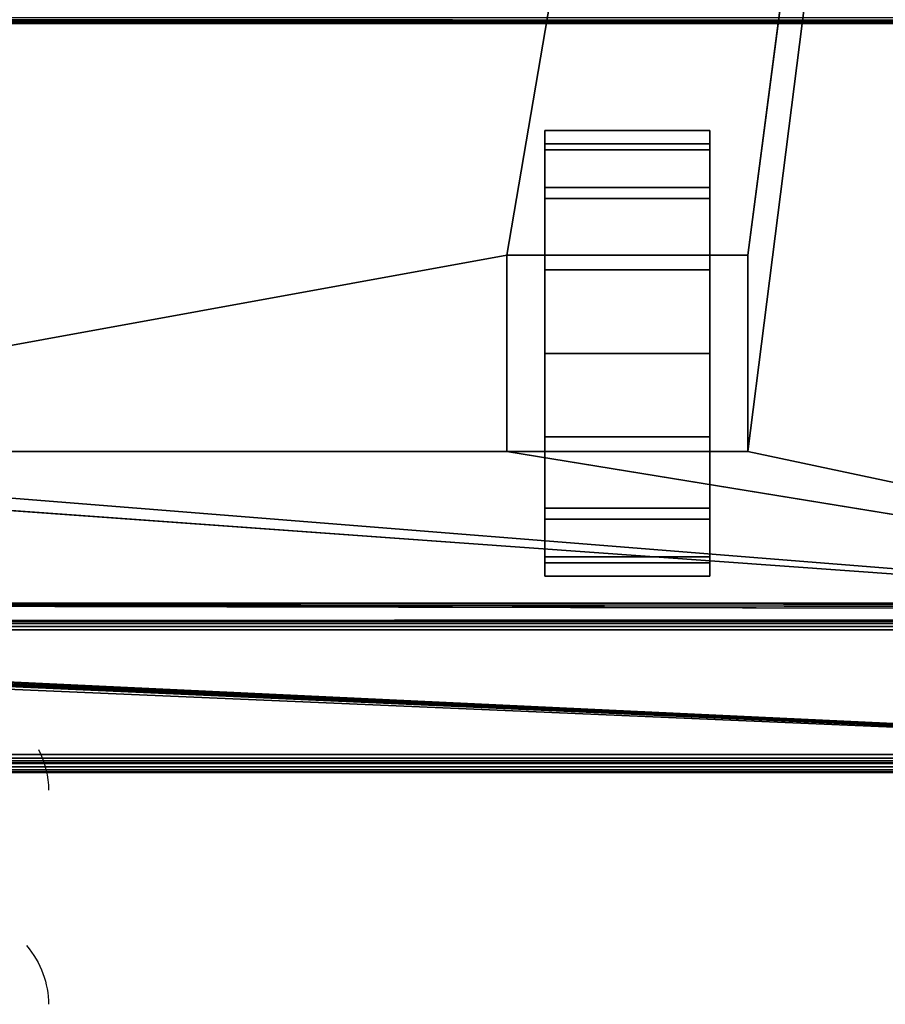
# Model space of a CAD drawing. Header units: millimetres. Extents: x -10 to 414, y -827 to 10.
# Tile 8 of 21: x 206 to 303, y -826 to -716. Entities that reach past the tile are written whole.
import ezdxf

# ---------------------------------------------------------------- set-up
doc = ezdxf.new("R2010")
doc.units = ezdxf.units.MM
doc.header["$MEASUREMENT"] = 0
for name, color, linetype, lineweight in [('0 Misc', 7, 'Continuous', 35), ('10 Raster Images', 7, 'Continuous', 35), ('5 Hatches', 7, 'Continuous', 35)]:
    doc.layers.add(name, color=color, linetype=linetype, lineweight=lineweight)

msp = doc.modelspace()

# ---------------------------------------------------------------- linework, layer by layer
at = {"layer": '0 Misc', "color": 160, "linetype": 'Continuous', "lineweight": 25}
for p, q in [((260.5, -742, 70), (377, -59, 70)), ((287.5, -742, 70), (377, -59, 70)), ((287.5, -764, 70), (377, -59, 70)), ((383, -716, 13), (17, -716, 13)), ((17, -716, 33.5), (383, -716, 33.5)), ((264.75, -732.77, 10.31), (264.75, -729.22, 32.73)), ((264.75, -729.22, 17.27), (264.75, -729.22, 32.73)), ((283.25, -732.77, 39.69), (283.25, -729.22, 17.27)), ((283.25, -729.22, 32.73), (283.25, -729.22, 17.27)), ((264.75, -738.31, 4.77), (264.75, -732.77, 39.69)), ((264.75, -732.77, 10.31), (264.75, -732.77, 39.69)), ((283.25, -738.31, 45.23), (283.25, -732.77, 10.31)), ((283.25, -732.77, 39.69), (283.25, -732.77, 10.31)), ((264.75, -742, 25), (264.75, -738.31, 45.23)), ((264.75, -738.31, 4.77), (264.75, -742, 25)), ((264.75, -738.31, 4.77), (264.75, -738.31, 45.23)), ((283.25, -742, 25), (283.25, -738.31, 4.77)), ((283.25, -742, 47.45), (283.25, -738.31, 4.77)), ((283.25, -738.31, 45.23), (283.25, -738.31, 4.77)), ((139.5, -764, 70), (260.5, -742, 70)), ((260.5, -742, 70), (260.5, -764, 70)), ((287.5, -742, 70), (260.5, -742, 70)), ((260.5, -742, 25), (260.5, -742, 70)), ((260.5, -742, 25), (264.75, -742, 25)), ((260.5, -764, 25), (260.5, -742, 25)), ((264.75, -742, 25), (260.5, -742, 70)), ((264.75, -742, 47.45), (260.5, -742, 70)), ((283.25, -742, 47.45), (260.5, -742, 70)), ((283.25, -742, 47.45), (264.75, -742, 47.45)), ((264.75, -742, 47.45), (264.75, -742, 25)), ((264.75, -742, 25), (264.75, -764, 25)), ((264.75, -760.73, 1.22), (264.75, -742, 25)), ((264.75, -753), (264.75, -742, 25)), ((264.75, -745.27, 1.22), (264.75, -742, 25)), ((283.25, -742, 25), (283.25, -742, 47.45)), ((283.25, -764, 25), (283.25, -742, 25)), ((283.25, -742, 25), (287.5, -742, 25)), ((283.25, -742, 25), (283.25, -760.73, 1.22)), ((283.25, -742, 25), (283.25, -753)), ((283.25, -742, 25), (283.25, -745.27, 1.22)), ((287.5, -742, 25), (283.25, -742, 47.45)), ((287.5, -742, 70), (283.25, -742, 47.45)), ((287.5, -764, 70), (287.5, -742, 70)), ((287.5, -742, 70), (287.5, -742, 25)), ((287.5, -742, 25), (287.5, -764, 25)), ((264.75, -760.73, 1.22), (264.75, -764, 25)), ((283.25, -767.69, 45.23), (283.25, -760.73, 1.22)), ((283.25, -764, 25), (283.25, -760.73, 1.22)), ((377, -783, 70), (112.5, -764, 70)), ((377, -783, 70), (139.5, -764, 70)), ((260.5, -764, 70), (139.5, -764, 70)), ((260.5, -764, 70), (287.5, -764, 70)), ((260.5, -764, 70), (260.5, -764, 25)), ((260.5, -764, 25), (264.75, -764, 25)), ((377, -783, 70), (260.5, -764, 70)), ((260.5, -764, 25), (264.75, -764, 47.45)), ((260.5, -764, 70), (264.75, -764, 47.45)), ((264.75, -764, 47.45), (283.25, -764, 47.45)), ((264.75, -764, 25), (264.75, -764, 47.45)), ((264.75, -767.69, 4.77), (264.75, -764, 47.45)), ((264.75, -767.69, 4.77), (264.75, -764, 25)), ((264.75, -764, 47.45), (287.5, -764, 70)), ((283.25, -764, 47.45), (283.25, -764, 25)), ((283.25, -764, 25), (287.5, -764, 25)), ((283.25, -764, 25), (283.25, -767.69, 45.23)), ((283.25, -764, 25), (287.5, -764, 70)), ((283.25, -764, 47.45), (287.5, -764, 70)), ((287.5, -764, 25), (287.5, -764, 70)), ((377, -783, 70), (287.5, -764, 70)), ((264.75, -773.23, 10.31), (264.75, -767.69, 45.23)), ((264.75, -767.69, 4.77), (264.75, -767.69, 45.23)), ((283.25, -773.23, 39.69), (283.25, -767.69, 4.77)), ((283.25, -767.69, 45.23), (283.25, -767.69, 4.77)), ((264.75, -776.78, 17.27), (264.75, -773.23, 39.69)), ((264.75, -773.23, 10.31), (264.75, -773.23, 39.69)), ((283.25, -776.78, 32.73), (283.25, -773.23, 10.31)), ((283.25, -773.23, 39.69), (283.25, -773.23, 10.31)), ((264.75, -776.78, 17.27), (264.75, -776.78, 32.73)), ((283.25, -776.78, 32.73), (283.25, -776.78, 17.27)), ((399, -799, 698), (16.71, -781.71, 698)), ((399, -799, 698), (16.89, -781.45, 698)), ((399, -799, 698), (16.99, -781.16, 698)), ((17, -781, 698), (383, -781, 698)), ((399, -799, 698), (17, -781, 698)), ((383.29, -781.71, 698), (17, -781, 698)), ((383.11, -781.45, 698), (17, -781, 698)), ((383.01, -781.16, 698), (17, -781, 698)), ((399, -799, 698), (2, -782, 698)), ((399, -799, 698), (16, -782, 698)), ((399, -799, 698), (16.16, -781.99, 698)), ((399, -799, 698), (16.45, -781.89, 698)), ((4, -783, 13.5), (396, -783, 13.5)), ((396, -783, 694), (4, -783, 694)), ((359.5, -783, 451), (4, -783, 694)), ((360.3, -782.9, 93), (23, -783, 93)), ((377, -783, 93), (23, -783, 93)), ((23, -783, 70), (377, -783, 70)), ((396, -783, 13.5), (23, -783, 70)), ((359.5, -783, 428), (23, -783, 93)), ((359.5, -783, 451), (40.5, -783, 451)), ((40.5, -783, 428), (359.5, -783, 428)), ((396, -784, 12.5), (4, -784, 12.5)), ((4, -784, 695), (396, -784, 695)), ((4, -798, 12.5), (396, -798, 12.5)), ((396, -798, 695), (4, -798, 695)), ((1, -799, 698), (399, -799, 698)), ((399, -799, 720), (1, -799, 720)), ((396, -799, 13.5), (4, -799, 13.5)), ((4, -799, 694), (396, -799, 694)), ((195, -799, 579), (396, -799, 694)), ((200, -799, 259), (396, -799, 694)), ((201.36, -799, 258.78), (396, -799, 694)), ((202.59, -799, 258.16), (396, -799, 694)), ((202.59, -799, 571.84), (396, -799, 694)), ((203.56, -799, 257.19), (396, -799, 694)), ((203.56, -799, 572.81), (396, -799, 694)), ((203.95, -799, 256.53), (396, -799, 694)), ((203.95, -799, 573.47), (396, -799, 694)), ((204.28, -799, 255.78), (396, -799, 694)), ((204.49, -799, 574.81), (396, -799, 694)), ((204.55, -799, 255), (396, -799, 13.5)), ((204.55, -799, 255), (396, -799, 694)), ((205, -799, 578), (396, -799, 694)), ((205, -799, 579), (396, -799, 694)), ((1, -800, 719), (399, -800, 719)), ((399, -800, 699), (1, -800, 699))]:
    msp.add_line(p, q, dxfattribs=at).dxf.unprotected_set("ltscale", 0)
at = {"layer": '0 Misc', "color": 160, "linetype": 'Continuous', "lineweight": 25, "extrusion": (1, 0, 0)}
msp.add_arc((-753, 25, 264.75), 25, 116.1039, 63.8961, dxfattribs=at).dxf.unprotected_set("ltscale", 0)
at = {"layer": '0 Misc', "color": 160, "linetype": 'Continuous', "lineweight": 25, "extrusion": (-1, 0, 0)}
msp.add_arc((753, 25, -283.25), 25, 116.1039, 63.8961, dxfattribs=at).dxf.unprotected_set("ltscale", 0)
at = {"layer": '0 Misc', "color": 160, "linetype": 'Continuous', "lineweight": 25, "extrusion": (0, 0.572254, -0.820077)}
msp.add_arc((-194.68, -513.45, -665.67), 14.41, 157.3019, 180, dxfattribs=at).dxf.unprotected_set("ltscale", 0)
at = {"layer": '0 Misc', "color": 160, "linetype": 'Continuous', "lineweight": 25, "extrusion": (0, -0.572254, -0.820077)}
msp.add_arc((194.68, 1007.74, -0.74), 14.41, 326.0516, 0, dxfattribs=at).dxf.unprotected_set("ltscale", 0)
at = {"layer": '0 Misc', "color": 160, "linetype": 'Continuous', "lineweight": 25, "extrusion": (-6.30254e-15, 0.572254, -0.820077)}
msp.add_arc((-194.68, -532.77, -679.92), 14.41, 146.0516, 180, dxfattribs=at).dxf.unprotected_set("ltscale", 0)
at = {"layer": '0 Misc', "color": 7, "lineweight": 25}
for points in [[(383, -17, 698), (17, -781, 698), (17, -17, 698)], [(17, -781, 698), (383, -17, 698), (383, -781, 698)], [(23, -783, 93), (360.3, -782.9, 93), (23, -59, 93)], [(23, -59, 93), (360.3, -782.9, 93), (360.3, -59.1, 93)], [(377, -59, 70), (23, -783, 70), (23, -59, 70)], [(23, -783, 70), (377, -59, 70), (112.5, -742, 70)], [(112.5, -742, 70), (377, -59, 70), (139.5, -742, 70)], [(139.5, -742, 70), (377, -59, 70), (139.5, -764, 70)], [(139.5, -764, 70), (377, -59, 70), (260.5, -742, 70)], [(260.5, -742, 70), (377, -59, 70), (287.5, -742, 70)], [(287.5, -742, 70), (377, -59, 70), (287.5, -764, 70)], [(377, -783, 70), (287.5, -764, 70), (377, -59, 70)], [(264.75, -729.22, 17.27), (264.75, -729.22, 32.73), (264.75, -728, 25)], [(283.25, -729.22, 32.73), (283.25, -729.22, 17.27), (283.25, -728, 25)], [(264.75, -732.77, 10.31), (264.75, -732.77, 39.69), (264.75, -729.22, 32.73)], [(264.75, -732.77, 10.31), (264.75, -729.22, 32.73), (264.75, -729.22, 17.27)], [(283.25, -732.77, 39.69), (283.25, -732.77, 10.31), (283.25, -729.22, 17.27)], [(283.25, -732.77, 39.69), (283.25, -729.22, 17.27), (283.25, -729.22, 32.73)], [(264.75, -738.31, 4.77), (264.75, -738.31, 45.23), (264.75, -732.77, 39.69)], [(264.75, -738.31, 4.77), (264.75, -732.77, 39.69), (264.75, -732.77, 10.31)], [(283.25, -738.31, 45.23), (283.25, -738.31, 4.77), (283.25, -732.77, 10.31)], [(283.25, -738.31, 45.23), (283.25, -732.77, 10.31), (283.25, -732.77, 39.69)], [(264.75, -738.31, 45.23), (264.75, -742, 25), (264.75, -742, 47.45)], [(264.75, -745.27, 1.22), (264.75, -742, 25), (264.75, -738.31, 4.77)], [(264.75, -738.31, 4.77), (264.75, -742, 25), (264.75, -738.31, 45.23)], [(283.25, -742, 25), (283.25, -745.27, 1.22), (283.25, -738.31, 4.77)], [(283.25, -742, 25), (283.25, -738.31, 4.77), (283.25, -742, 47.45)], [(283.25, -742, 47.45), (283.25, -738.31, 4.77), (283.25, -738.31, 45.23)], [(260.5, -764, 70), (139.5, -764, 70), (260.5, -742, 70)], [(260.5, -742, 70), (264.75, -742, 25), (260.5, -742, 25)], [(264.75, -742, 25), (260.5, -742, 70), (264.75, -742, 47.45)], [(264.75, -742, 47.45), (260.5, -742, 70), (283.25, -742, 47.45)], [(287.5, -742, 70), (283.25, -742, 47.45), (260.5, -742, 70)], [(264.75, -760.73, 1.22), (264.75, -764, 25), (264.75, -742, 25)], [(264.75, -760.73, 1.22), (264.75, -742, 25), (264.75, -753)], [(264.75, -753), (264.75, -742, 25), (264.75, -745.27, 1.22)], [(283.25, -764, 25), (283.25, -760.73, 1.22), (283.25, -742, 25)], [(283.25, -742, 25), (283.25, -760.73, 1.22), (283.25, -753)], [(283.25, -742, 25), (283.25, -753), (283.25, -745.27, 1.22)], [(283.25, -742, 47.45), (287.5, -742, 25), (283.25, -742, 25)], [(287.5, -742, 25), (283.25, -742, 47.45), (287.5, -742, 70)], [(264.75, -767.69, 4.77), (264.75, -764, 25), (264.75, -760.73, 1.22)], [(283.25, -767.69, 45.23), (283.25, -767.69, 4.77), (283.25, -760.73, 1.22)], [(283.25, -767.69, 45.23), (283.25, -760.73, 1.22), (283.25, -764, 25)], [(23, -783, 70), (112.5, -764, 70), (377, -783, 70)], [(377, -783, 70), (112.5, -764, 70), (139.5, -764, 70)], [(377, -783, 70), (139.5, -764, 70), (260.5, -764, 70)], [(377, -783, 70), (260.5, -764, 70), (287.5, -764, 70)], [(264.75, -764, 47.45), (260.5, -764, 25), (264.75, -764, 25)], [(260.5, -764, 25), (264.75, -764, 47.45), (260.5, -764, 70)], [(260.5, -764, 70), (264.75, -764, 47.45), (287.5, -764, 70)], [(264.75, -767.69, 4.77), (264.75, -767.69, 45.23), (264.75, -764, 47.45)], [(264.75, -767.69, 4.77), (264.75, -764, 47.45), (264.75, -764, 25)], [(283.25, -764, 47.45), (287.5, -764, 70), (264.75, -764, 47.45)], [(283.25, -764, 47.45), (283.25, -767.69, 45.23), (283.25, -764, 25)], [(287.5, -764, 70), (283.25, -764, 25), (287.5, -764, 25)], [(283.25, -764, 25), (287.5, -764, 70), (283.25, -764, 47.45)], [(264.75, -773.23, 10.31), (264.75, -773.23, 39.69), (264.75, -767.69, 45.23)], [(264.75, -773.23, 10.31), (264.75, -767.69, 45.23), (264.75, -767.69, 4.77)], [(283.25, -773.23, 39.69), (283.25, -773.23, 10.31), (283.25, -767.69, 4.77)], [(283.25, -773.23, 39.69), (283.25, -767.69, 4.77), (283.25, -767.69, 45.23)], [(264.75, -776.78, 17.27), (264.75, -776.78, 32.73), (264.75, -773.23, 39.69)], [(264.75, -776.78, 17.27), (264.75, -773.23, 39.69), (264.75, -773.23, 10.31)], [(283.25, -776.78, 32.73), (283.25, -776.78, 17.27), (283.25, -773.23, 10.31)], [(283.25, -776.78, 32.73), (283.25, -773.23, 10.31), (283.25, -773.23, 39.69)], [(264.75, -776.78, 32.73), (264.75, -776.78, 17.27), (264.75, -778, 25)], [(283.25, -776.78, 17.27), (283.25, -776.78, 32.73), (283.25, -778, 25)], [(399, -799, 698), (16.45, -781.89, 698), (16.71, -781.71, 698)], [(399, -799, 698), (16.71, -781.71, 698), (16.89, -781.45, 698)], [(399, -799, 698), (16.89, -781.45, 698), (16.99, -781.16, 698)], [(399, -799, 698), (16.99, -781.16, 698), (17, -781, 698)], [(399, -799, 698), (17, -781, 698), (383.29, -781.71, 698)], [(383.29, -781.71, 698), (17, -781, 698), (383.11, -781.45, 698)], [(383.11, -781.45, 698), (17, -781, 698), (383.01, -781.16, 698)], [(383.01, -781.16, 698), (17, -781, 698), (383, -781, 698)], [(1, -799, 698), (2, -782, 698), (399, -799, 698)], [(399, -799, 698), (2, -782, 698), (16, -782, 698)], [(399, -799, 698), (16, -782, 698), (16.16, -781.99, 698)], [(399, -799, 698), (16.16, -781.99, 698), (16.45, -781.89, 698)], [(4, -783, 13.5), (23, -783, 70), (396, -783, 13.5)], [(40.5, -783, 451), (4, -783, 694), (359.5, -783, 451)], [(396, -783, 694), (359.5, -783, 451), (4, -783, 694)], [(360.3, -782.9, 93), (23, -783, 93), (377, -783, 93)], [(377, -783, 70), (396, -783, 13.5), (23, -783, 70)], [(359.5, -783, 428), (377, -783, 93), (23, -783, 93)], [(359.5, -783, 428), (23, -783, 93), (40.5, -783, 428)]]:
    msp.add_3dface(points, dxfattribs=at)
for points, invisible_edges in [([(359.5, -783, 451), (40.5, -59, 451), (40.5, -783, 451)], 1), ([(359.5, -783, 451), (359.5, -59, 451), (40.5, -59, 451)], 12), ([(40.5, -783, 428), (359.5, -59, 428), (359.5, -783, 428)], 1), ([(40.5, -783, 428), (40.5, -59, 428), (359.5, -59, 428)], 12), ([(383.29, -715.71, 12.29), (16.38, -715.38, 12.08), (383.62, -715.38, 12.08)], 2), ([(383.29, -715.71, 12.29), (16.71, -715.71, 12.29), (16.38, -715.38, 12.08)], 12), ([(17, -715.71, 34.21), (383, -715.38, 34.42), (17, -715.38, 34.42)], 1), ([(17, -715.71, 34.21), (383, -715.71, 34.21), (383, -715.38, 34.42)], 12), ([(383.17, -715.83, 12.44), (16.71, -715.71, 12.29), (383.29, -715.71, 12.29)], 2), ([(383.17, -715.83, 12.44), (16.83, -715.83, 12.44), (16.71, -715.71, 12.29)], 12), ([(383.08, -715.92, 12.62), (16.83, -715.83, 12.44), (383.17, -715.83, 12.44)], 2), ([(383.08, -715.92, 12.62), (16.92, -715.92, 12.62), (16.83, -715.83, 12.44)], 12), ([(383.02, -715.98, 12.8), (16.92, -715.92, 12.62), (383.08, -715.92, 12.62)], 2), ([(383.02, -715.98, 12.8), (16.98, -715.98, 12.8), (16.92, -715.92, 12.62)], 12), ([(383, -716, 13), (16.98, -715.98, 12.8), (383.02, -715.98, 12.8)], 2), ([(383, -716, 13), (17, -716, 13), (16.98, -715.98, 12.8)], 12), ([(17, -715.92, 33.88), (383, -715.71, 34.21), (17, -715.71, 34.21)], 1), ([(17, -715.92, 33.88), (383, -715.92, 33.88), (383, -715.71, 34.21)], 12), ([(17, -716, 33.5), (383, -715.92, 33.88), (17, -715.92, 33.88)], 1), ([(17, -716, 33.5), (383, -716, 33.5), (383, -715.92, 33.88)], 12), ([(17, -716, 33.5), (383, -716, 13), (383, -716, 33.5)], 1), ([(17, -716, 33.5), (17, -716, 13), (383, -716, 13)], 12), ([(283.25, -729.5, 33.52), (264.75, -728.02, 24.1), (264.75, -729.5, 33.52)], 1), ([(283.25, -729.5, 33.52), (283.25, -728.02, 24.1), (264.75, -728.02, 24.1)], 12), ([(283.25, -728.02, 24.1), (264.75, -730.17, 14.81), (264.75, -728.02, 24.1)], 1), ([(283.25, -728.02, 24.1), (283.25, -730.17, 14.81), (264.75, -730.17, 14.81)], 12), ([(283.25, -734.4, 41.7), (264.75, -729.5, 33.52), (264.75, -734.4, 41.7)], 1), ([(283.25, -734.4, 41.7), (283.25, -729.5, 33.52), (264.75, -729.5, 33.52)], 12), ([(283.25, -730.17, 14.81), (264.75, -735.64, 7.01), (264.75, -730.17, 14.81)], 1), ([(283.25, -730.17, 14.81), (283.25, -735.64, 7.01), (264.75, -735.64, 7.01)], 12), ([(283.25, -742, 47.45), (264.75, -734.4, 41.7), (264.75, -742, 47.45)], 1), ([(283.25, -742, 47.45), (283.25, -734.4, 41.7), (264.75, -734.4, 41.7)], 12), ([(283.25, -735.64, 7.01), (264.75, -743.64, 1.82), (264.75, -735.64, 7.01)], 1), ([(283.25, -735.64, 7.01), (283.25, -743.64, 1.82), (264.75, -743.64, 1.82)], 12), ([(260.5, -742, 70), (260.5, -764, 25), (260.5, -764, 70)], 1), ([(260.5, -742, 70), (260.5, -742, 25), (260.5, -764, 25)], 12), ([(264.75, -764, 25), (260.5, -742, 25), (264.75, -742, 25)], 1), ([(264.75, -764, 25), (260.5, -764, 25), (260.5, -742, 25)], 12), ([(283.25, -742, 25), (287.5, -764, 25), (283.25, -764, 25)], 1), ([(283.25, -742, 25), (287.5, -742, 25), (287.5, -764, 25)], 12), ([(287.5, -764, 70), (287.5, -742, 25), (287.5, -742, 70)], 1), ([(287.5, -764, 70), (287.5, -764, 25), (287.5, -742, 25)], 12), ([(264.75, -743.64, 1.82), (283.25, -753), (264.75, -753)], 1), ([(264.75, -743.64, 1.82), (283.25, -743.64, 1.82), (283.25, -753)], 12), ([(264.75, -753), (283.25, -762.36, 1.82), (264.75, -762.36, 1.82)], 1), ([(264.75, -753), (283.25, -753), (283.25, -762.36, 1.82)], 12), ([(283.25, -762.36, 1.82), (264.75, -770.36, 7.01), (264.75, -762.36, 1.82)], 1), ([(283.25, -762.36, 1.82), (283.25, -770.36, 7.01), (264.75, -770.36, 7.01)], 12), ([(283.25, -771.6, 41.7), (264.75, -764, 47.45), (264.75, -771.6, 41.7)], 1), ([(283.25, -771.6, 41.7), (283.25, -764, 47.45), (264.75, -764, 47.45)], 12), ([(283.25, -770.36, 7.01), (264.75, -775.83, 14.81), (264.75, -770.36, 7.01)], 1), ([(283.25, -770.36, 7.01), (283.25, -775.83, 14.81), (264.75, -775.83, 14.81)], 12), ([(283.25, -776.5, 33.52), (264.75, -771.6, 41.7), (264.75, -776.5, 33.52)], 1), ([(283.25, -776.5, 33.52), (283.25, -771.6, 41.7), (264.75, -771.6, 41.7)], 12), ([(283.25, -775.83, 14.81), (264.75, -777.98, 24.1), (264.75, -775.83, 14.81)], 1), ([(283.25, -775.83, 14.81), (283.25, -777.98, 24.1), (264.75, -777.98, 24.1)], 12), ([(264.75, -777.98, 24.1), (283.25, -776.5, 33.52), (264.75, -776.5, 33.52)], 1), ([(264.75, -777.98, 24.1), (283.25, -777.98, 24.1), (283.25, -776.5, 33.52)], 12), ([(4, -783, 13.5), (396, -783.08, 13.12), (4, -783.08, 13.12)], 1), ([(4, -783, 13.5), (396, -783, 13.5), (396, -783.08, 13.12)], 12), ([(396, -783.29, 12.79), (4, -783.08, 13.12), (396, -783.08, 13.12)], 1), ([(396, -783.29, 12.79), (4, -783.29, 12.79), (4, -783.08, 13.12)], 12), ([(396, -783.62, 12.58), (4, -783.29, 12.79), (396, -783.29, 12.79)], 1), ([(396, -783.62, 12.58), (4, -783.62, 12.58), (4, -783.29, 12.79)], 12), ([(396, -784, 12.5), (4, -783.62, 12.58), (396, -783.62, 12.58)], 1), ([(396, -784, 12.5), (4, -784, 12.5), (4, -783.62, 12.58)], 12), ([(4, -798, 12.5), (396, -784, 12.5), (396, -798, 12.5)], 1), ([(4, -798, 12.5), (4, -784, 12.5), (396, -784, 12.5)], 12), ([(4, -798, 12.5), (396, -798.38, 12.58), (4, -798.38, 12.58)], 1), ([(4, -798, 12.5), (396, -798, 12.5), (396, -798.38, 12.58)], 12), ([(1, -799, 698), (399, -799.38, 698.08), (1, -799.38, 698.08)], 1), ([(1, -799, 698), (399, -799, 698), (399, -799.38, 698.08)], 12), ([(399, -799, 720), (1, -799.38, 719.92), (399, -799.38, 719.92)], 1), ([(399, -799, 720), (1, -799, 720), (1, -799.38, 719.92)], 12), ([(399, -799.71, 698.29), (1, -799.38, 698.08), (399, -799.38, 698.08)], 1), ([(399, -799.71, 698.29), (1, -799.71, 698.29), (1, -799.38, 698.08)], 12), ([(399, -799.38, 719.92), (1, -799.71, 719.71), (399, -799.71, 719.71)], 1), ([(399, -799.38, 719.92), (1, -799.38, 719.92), (1, -799.71, 719.71)], 12), ([(396, -798.71, 12.79), (4, -798.38, 12.58), (396, -798.38, 12.58)], 1), ([(396, -798.71, 12.79), (4, -798.71, 12.79), (4, -798.38, 12.58)], 12), ([(396, -798.92, 13.12), (4, -798.71, 12.79), (396, -798.71, 12.79)], 1), ([(396, -798.92, 13.12), (4, -798.92, 13.12), (4, -798.71, 12.79)], 12), ([(396, -799, 13.5), (4, -798.92, 13.12), (396, -798.92, 13.12)], 1), ([(396, -799, 13.5), (4, -799, 13.5), (4, -798.92, 13.12)], 12), ([(399, -799.92, 698.62), (1, -799.71, 698.29), (399, -799.71, 698.29)], 1), ([(399, -799.92, 698.62), (1, -799.92, 698.62), (1, -799.71, 698.29)], 12), ([(399, -799.71, 719.71), (1, -799.92, 719.38), (399, -799.92, 719.38)], 1), ([(399, -799.71, 719.71), (1, -799.71, 719.71), (1, -799.92, 719.38)], 12), ([(399, -800, 699), (1, -799.92, 698.62), (399, -799.92, 698.62)], 1), ([(399, -800, 699), (1, -800, 699), (1, -799.92, 698.62)], 12), ([(1, -800, 719), (399, -799.92, 719.38), (1, -799.92, 719.38)], 1), ([(1, -800, 719), (399, -800, 719), (399, -799.92, 719.38)], 12), ([(1, -800, 719), (399, -800, 699), (399, -800, 719)], 1), ([(1, -800, 719), (1, -800, 699), (399, -800, 699)], 12)]:
    msp.add_3dface(points, dxfattribs=dict(at, invisible_edges=invisible_edges))
at = {"layer": '0 Misc', "color": 5, "lineweight": 25}
for points, invisible_edges in [([(396, -783, 694), (4, -783.08, 694.38), (396, -783.08, 694.38)], 1), ([(396, -783, 694), (4, -783, 694), (4, -783.08, 694.38)], 12), ([(4, -783.29, 694.71), (396, -783.08, 694.38), (4, -783.08, 694.38)], 1), ([(4, -783.29, 694.71), (396, -783.29, 694.71), (396, -783.08, 694.38)], 12), ([(4, -783.62, 694.92), (396, -783.29, 694.71), (4, -783.29, 694.71)], 1), ([(4, -783.62, 694.92), (396, -783.62, 694.92), (396, -783.29, 694.71)], 12), ([(4, -784, 695), (396, -783.62, 694.92), (4, -783.62, 694.92)], 1), ([(4, -784, 695), (396, -784, 695), (396, -783.62, 694.92)], 12), ([(396, -798, 695), (4, -784, 695), (4, -798, 695)], 1), ([(396, -798, 695), (396, -784, 695), (4, -784, 695)], 12), ([(396, -798, 695), (4, -798.38, 694.92), (396, -798.38, 694.92)], 1), ([(396, -798, 695), (4, -798, 695), (4, -798.38, 694.92)], 12), ([(4, -798.71, 694.71), (396, -798.38, 694.92), (4, -798.38, 694.92)], 1), ([(4, -798.71, 694.71), (396, -798.71, 694.71), (396, -798.38, 694.92)], 12), ([(4, -798.92, 694.38), (396, -798.71, 694.71), (4, -798.71, 694.71)], 1), ([(4, -798.92, 694.38), (396, -798.92, 694.38), (396, -798.71, 694.71)], 12), ([(4, -799, 694), (396, -798.92, 694.38), (4, -798.92, 694.38)], 1), ([(4, -799, 694), (396, -799, 694), (396, -798.92, 694.38)], 12)]:
    msp.add_3dface(points, dxfattribs=dict(at, invisible_edges=invisible_edges))
for points in [[(396, -799, 13.5), (204.55, -799, 255), (4, -799, 13.5)], [(4, -799, 694), (195, -799, 579), (396, -799, 694)], [(205, -799, 579), (396, -799, 694), (195, -799, 579)], [(201.36, -799, 258.78), (396, -799, 694), (200, -799, 259)], [(200, -799, 259), (396, -799, 694), (202.59, -799, 571.84)], [(202.59, -799, 258.16), (396, -799, 694), (201.36, -799, 258.78)], [(203.56, -799, 257.19), (396, -799, 694), (202.59, -799, 258.16)], [(202.59, -799, 571.84), (396, -799, 694), (203.56, -799, 572.81)], [(203.95, -799, 256.53), (396, -799, 694), (203.56, -799, 257.19)], [(203.56, -799, 572.81), (396, -799, 694), (203.95, -799, 573.47)], [(204.28, -799, 255.78), (396, -799, 694), (203.95, -799, 256.53)], [(203.95, -799, 573.47), (396, -799, 694), (204.49, -799, 574.81)], [(204.55, -799, 255), (396, -799, 694), (204.28, -799, 255.78)], [(204.49, -799, 574.81), (396, -799, 694), (205, -799, 578)], [(204.55, -799, 255), (396, -799, 13.5), (396, -799, 694)], [(205, -799, 578), (396, -799, 694), (205, -799, 579)]]:
    msp.add_3dface(points, dxfattribs=at)
at = {"layer": '10 Raster Images', "color": 160, "linetype": 'Continuous', "lineweight": 25}
for p, q in [((264.75, -729.22, 17.27), (264.75, -728, 25)), ((264.75, -728, 25), (264.75, -729.22, 32.73)), ((283.25, -729.22, 32.73), (283.25, -728, 25)), ((283.25, -728, 25), (283.25, -729.22, 17.27)), ((264.75, -729.22, 32.73), (264.75, -732.77, 39.69)), ((264.75, -732.77, 10.31), (264.75, -729.22, 17.27)), ((283.25, -729.22, 17.27), (283.25, -732.77, 10.31)), ((283.25, -732.77, 39.69), (283.25, -729.22, 32.73)), ((264.75, -732.77, 39.69), (264.75, -738.31, 45.23)), ((264.75, -738.31, 4.77), (264.75, -732.77, 10.31)), ((283.25, -732.77, 10.31), (283.25, -738.31, 4.77)), ((283.25, -738.31, 45.23), (283.25, -732.77, 39.69)), ((264.75, -738.31, 45.23), (264.75, -742, 47.45)), ((264.75, -745.27, 1.22), (264.75, -738.31, 4.77)), ((283.25, -738.31, 4.77), (283.25, -745.27, 1.22)), ((283.25, -742, 47.45), (283.25, -738.31, 45.23)), ((260.5, -742, 70), (287.5, -742, 70)), ((260.5, -764, 70), (260.5, -742, 70)), ((260.5, -742, 70), (260.5, -742, 25)), ((260.5, -742, 25), (264.75, -742, 25)), ((287.5, -742, 70), (260.5, -742, 70)), ((264.75, -742, 47.45), (264.75, -742, 25)), ((264.75, -742, 25), (264.75, -764, 25)), ((264.75, -742, 25), (264.75, -742, 47.45)), ((264.75, -742, 47.45), (283.25, -742, 47.45)), ((283.25, -764, 25), (283.25, -742, 25)), ((283.25, -742, 25), (283.25, -742, 47.45)), ((283.25, -742, 47.45), (283.25, -742, 25)), ((283.25, -742, 25), (287.5, -742, 25)), ((287.5, -742, 70), (287.5, -764, 70)), ((287.5, -742, 25), (287.5, -742, 70)), ((264.75, -753), (264.75, -745.27, 1.22)), ((283.25, -745.27, 1.22), (283.25, -753)), ((264.75, -760.73, 1.22), (264.75, -753)), ((283.25, -753), (283.25, -760.73, 1.22)), ((264.75, -767.69, 4.77), (264.75, -760.73, 1.22)), ((283.25, -760.73, 1.22), (283.25, -767.69, 4.77)), ((287.5, -764, 70), (260.5, -764, 70)), ((264.75, -764, 25), (260.5, -764, 25)), ((260.5, -764, 25), (260.5, -764, 70)), ((260.5, -764, 70), (287.5, -764, 70)), ((264.75, -764, 47.45), (264.75, -767.69, 45.23)), ((264.75, -764, 25), (264.75, -764, 47.45)), ((283.25, -764, 47.45), (264.75, -764, 47.45)), ((264.75, -764, 47.45), (264.75, -764, 25)), ((283.25, -764, 47.45), (283.25, -764, 25)), ((283.25, -767.69, 45.23), (283.25, -764, 47.45)), ((287.5, -764, 25), (283.25, -764, 25)), ((283.25, -764, 25), (283.25, -764, 47.45)), ((287.5, -764, 70), (287.5, -764, 25)), ((264.75, -767.69, 45.23), (264.75, -773.23, 39.69)), ((264.75, -773.23, 10.31), (264.75, -767.69, 4.77)), ((283.25, -767.69, 4.77), (283.25, -773.23, 10.31)), ((283.25, -773.23, 39.69), (283.25, -767.69, 45.23)), ((264.75, -773.23, 39.69), (264.75, -776.78, 32.73)), ((264.75, -776.78, 17.27), (264.75, -773.23, 10.31)), ((283.25, -773.23, 10.31), (283.25, -776.78, 17.27)), ((283.25, -776.78, 32.73), (283.25, -773.23, 39.69)), ((264.75, -776.78, 32.73), (264.75, -778, 25)), ((264.75, -778, 25), (264.75, -776.78, 17.27)), ((283.25, -776.78, 17.27), (283.25, -778, 25)), ((283.25, -778, 25), (283.25, -776.78, 32.73)), ((4, -783, 13.5), (396, -783, 13.5)), ((396, -783, 694), (4, -783, 694)), ((377, -783, 93), (23, -783, 93)), ((23, -783, 70), (377, -783, 70)), ((377, -783, 70), (23, -783, 70)), ((23, -783, 93), (377, -783, 93)), ((40.5, -783, 451), (359.5, -783, 451)), ((359.5, -783, 428), (40.5, -783, 428)), ((1, -799, 698), (399, -799, 698)), ((396, -799, 13.5), (4, -799, 13.5)), ((4, -799, 694), (396, -799, 694))]:
    msp.add_line(p, q, dxfattribs=at).dxf.unprotected_set("ltscale", 0)
at = {"layer": '5 Hatches', "color": 7, "lineweight": 25}
for points, invisible_edges in [([(399, -799, 720), (1, -1, 720), (1, -799, 720)], 1), ([(399, -799, 720), (399, -1, 720), (1, -1, 720)], 12)]:
    msp.add_3dface(points, dxfattribs=dict(at, invisible_edges=invisible_edges))

doc.saveas('drawing.dxf')
